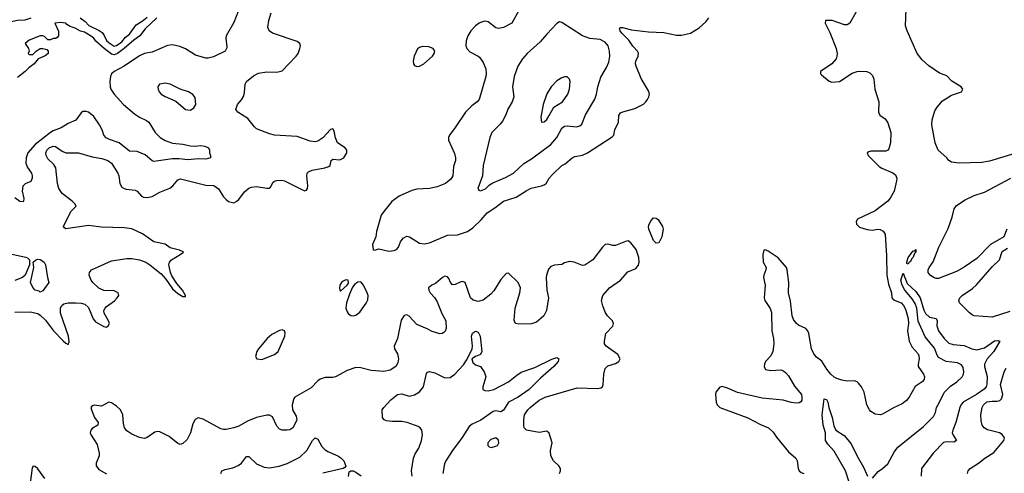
# Model space of a CAD drawing. Header units: inches. Extents: x 1449094 to 1618372, y 389908 to 534307.
# Tile 100 of 256: x 1480928 to 1488666, y 450892 to 454456. Entities that reach past the tile are written whole.
import ezdxf

# ---------------------------------------------------------------- set-up
doc = ezdxf.new("R2010")
doc.units = ezdxf.units.IN
doc.header["$MEASUREMENT"] = 0
doc.layers.add('B4485', color=7, linetype='Continuous')

msp = doc.modelspace()

# ---------------------------------------------------------------- linework, layer by layer
at = {"layer": 'B4485', "color": 5}
for points, elevation in [([(1488750, 453405.2), (1488550, 453345.2), (1488490, 453334.3), (1488310.8, 453329.2), (1488250, 453337.6), (1488230.2, 453350.2), (1488214.9, 453370), (1488147.2, 453430), (1488121.9, 453490), (1488096.8, 453630), (1488099.3, 453670), (1488121.1, 453738.9), (1488138, 453770), (1488181.1, 453818.9), (1488250, 453862.7), (1488330, 453889.6), (1488339.1, 453910), (1488326, 453930), (1488252.5, 453972.5), (1488214, 454014), (1488156.7, 454036.7), (1488073.6, 454093.6), (1488020.6, 454140.6), (1487981.1, 454190), (1487901.6, 454370), (1487888.9, 454408.9), (1487897, 454610)], 580), ([(1480000, 453827.4), (1480027.4, 453852.6), (1480070, 453933.2), (1480110, 453982.2), (1480170, 454041.3), (1480213.9, 454066.1), (1480238, 454090), (1480301.8, 454138.2), (1480410, 454275.2), (1480458.2, 454310), (1480604.8, 454375.2), (1480690, 454422.7), (1480749, 454431), (1480790, 454444), (1480850, 454440.9), (1480910, 454453.5), (1480970, 454455), (1481018, 454470)], 540), ([(1482646.7, 454530), (1482610, 454433.2), (1482550.7, 454330), (1482548.2, 454310), (1482555.6, 454244.4), (1482554.4, 454230), (1482543, 454210), (1482450, 454163.5), (1482410, 454153.7), (1482390, 454154), (1482310, 454178), (1482230, 454227.8), (1482185.3, 454245.3), (1482130, 454257.6), (1482090, 454254), (1481970, 454202), (1481910, 454189.7), (1481870, 454172.1), (1481747.9, 454092.1), (1481670.6, 454050), (1481650.5, 454030), (1481642, 454010), (1481635.5, 453970), (1481638.4, 453930), (1481644.9, 453910), (1481670.4, 453870), (1481744.6, 453790), (1481830, 453717.3), (1481869.5, 453689.5), (1481924.1, 453664.1), (1481944.2, 453650), (1481993.4, 453570), (1482031.2, 453531.2), (1482070, 453506.4), (1482130, 453485.5), (1482210, 453478.6), (1482270, 453464), (1482310, 453463.2), (1482350, 453468.7), (1482382.4, 453462.4), (1482410.8, 453450), (1482421, 453430), (1482418.8, 453410), (1482427.3, 453390), (1482426.8, 453370), (1482390, 453361), (1482330, 453363.2), (1482250, 453355.7), (1482182.2, 453362.2), (1482130, 453361.9), (1481982.7, 453342.7), (1481970, 453347.6), (1481914.8, 453394.8), (1481850, 453420.4), (1481790, 453423.9), (1481710, 453489.9), (1481634.6, 453514.6), (1481608, 453527.9), (1481589.9, 453549.9), (1481577.2, 453590), (1481555.5, 453630), (1481510, 453696.1), (1481470, 453729), (1481450, 453735.7), (1481425.4, 453734.6), (1481410, 453724.5), (1481370, 453667.8), (1481310, 453641.1), (1481253.6, 453606.4), (1481190, 453583.4), (1481170, 453570.5), (1481050, 453476.7), (1480992.3, 453410), (1480978.5, 453370), (1480977.1, 453330), (1480990, 453295.3), (1481019.7, 453250), (1481025.6, 453230), (1481025.4, 453210), (1481014.5, 453185.5), (1480970, 453167.8), (1480951.6, 453148.4), (1480947.8, 453107.8), (1480960.3, 453050), (1480959.1, 453030), (1480954.6, 453025.4), (1480930, 453028.3), (1480890, 453057.2)], 560), ([(1480890, 452156.8), (1481010, 452161.1), (1481070, 452147.2), (1481090, 452135.3), (1481130, 452094.8), (1481192.5, 452012.5), (1481270, 451932), (1481290, 451914), (1481310, 451905.1), (1481315.9, 451924.1), (1481310.8, 451970), (1481247.5, 452150), (1481249.3, 452190.7), (1481259.5, 452210), (1481275.6, 452224.4), (1481308.1, 452231.9), (1481370, 452232.2), (1481410, 452229.8), (1481440.5, 452220.5), (1481470, 452193.7), (1481504.9, 452104.9), (1481522.6, 452082.6), (1481590, 452045.3), (1481610, 452040.5), (1481623.8, 452050), (1481632.6, 452070), (1481626.5, 452090), (1481591.3, 452150), (1481589.3, 452170), (1481598.5, 452190), (1481610, 452202.2), (1481671.8, 452248.2), (1481694, 452270), (1481706.3, 452290), (1481703.1, 452310), (1481670, 452325.2), (1481590, 452327.9), (1481550, 452345.8), (1481502.8, 452390), (1481488.9, 452410), (1481473.7, 452450), (1481476.4, 452470), (1481493.4, 452490), (1481650, 452561.4), (1481770, 452579.8), (1481810, 452579.5), (1481870, 452568.7), (1481920.4, 452550), (1481951.9, 452530), (1482039, 452459), (1482076.7, 452416.7), (1482130, 452342), (1482170, 452304.7), (1482210, 452280.7), (1482230, 452282), (1482232.2, 452290), (1482208.7, 452330), (1482163.4, 452383.3), (1482124.1, 452444.1), (1482114, 452470), (1482101.2, 452530), (1482104.4, 452550), (1482121.7, 452570), (1482190.4, 452610), (1482214.8, 452630), (1482212.3, 452632.3), (1482184.4, 452644.4), (1482110, 452662.8), (1482070, 452691.3), (1481981.6, 452710), (1481892.4, 452772.4), (1481810, 452813.4), (1481750, 452820.7), (1481570, 452825), (1481470, 452839.6), (1481291.6, 452811.6), (1481279.6, 452819.6), (1481272, 452830), (1481330.5, 452950), (1481372.2, 452990), (1481361.3, 453010), (1481340.3, 453030), (1481262.3, 453090), (1481235.6, 453130), (1481224, 453170), (1481212, 453292), (1481197.4, 453317.4), (1481150, 453363.7), (1481136, 453390), (1481133.1, 453410), (1481140.3, 453430), (1481160.3, 453450), (1481190, 453461.8), (1481210, 453459.8), (1481262.3, 453422.3), (1481290, 453410.8), (1481389.8, 453409.8), (1481498.2, 453378.2), (1481573.7, 453366.3), (1481620.7, 453350), (1481649, 453329), (1481699.8, 453250), (1481706.8, 453230), (1481714.8, 453170), (1481730, 453141.3), (1481749, 453129), (1481764.9, 453124.9), (1481836.8, 453116.8), (1481850, 453109.6), (1481885.6, 453070), (1481902.3, 453062.3), (1481930, 453059.3), (1481970, 453067.8), (1482030, 453100.4), (1482108.6, 453131.4), (1482131.6, 453150), (1482170, 453198.3), (1482192.9, 453207.1), (1482390, 453156), (1482453.7, 453153.7), (1482490, 453127.3), (1482530, 453064.5), (1482550, 453042.9), (1482570, 453027.6), (1482610, 453017.6), (1482630, 453027.3), (1482650, 453044.5), (1482695.8, 453104.2), (1482730, 453132.4), (1482750, 453140.4), (1482790, 453146.2), (1482870, 453131.2), (1482888.5, 453131.5), (1482899, 453141), (1482920.7, 453179.3), (1482931.5, 453188.5), (1482950, 453193.5), (1482985.8, 453194.2), (1483010, 453188.8), (1483150, 453119.7), (1483170, 453111.8), (1483183, 453117), (1483190.3, 453129.7), (1483191.7, 453150), (1483183.7, 453230), (1483188.4, 453250), (1483198, 453262), (1483225.8, 453274.2), (1483326.6, 453293.4), (1483356.3, 453303.7), (1483368.6, 453311.4), (1483375.5, 453350), (1483390, 453361.6), (1483445.1, 453354.9), (1483476.4, 453370), (1483498, 453410), (1483499.1, 453430), (1483484.9, 453450), (1483426.4, 453490), (1483409, 453529), (1483399.9, 453579.9), (1483390, 453598.8), (1483370, 453593), (1483310, 453528.7), (1483270, 453502.4), (1483250, 453495.3), (1483210, 453502), (1483110, 453538.8), (1482930, 453550.2), (1482890, 453559.6), (1482790, 453599.5), (1482773.3, 453613.3), (1482719.9, 453679.9), (1482642, 453730), (1482626, 453750), (1482638.8, 453790), (1482670, 453826), (1482690, 453859), (1482696, 453884), (1482699.6, 453950), (1482710, 453971.6), (1482764.4, 454015.6), (1482804.7, 454035.3), (1482870, 454047.3), (1482950, 454043.8), (1482990, 454055.1), (1483100.3, 454170), (1483115.3, 454190), (1483130.4, 454230), (1483134.9, 454250), (1483130.5, 454270), (1483110, 454285.5), (1482914.8, 454350), (1482889, 454369), (1482878.7, 454398.7), (1482885.2, 454450), (1482903.2, 454510)], 580), ([(1482005.1, 454470), (1481914.6, 454385.4), (1481872.3, 454330), (1481824.3, 454295.8), (1481750, 454228.8), (1481696.5, 454190), (1481670, 454180.4), (1481650, 454184.3), (1481591.8, 454230), (1481527.3, 454287.3), (1481510, 454311.1), (1481484.5, 454330), (1481437.2, 454357.3), (1481406.5, 454366.5), (1481365.2, 454390), (1481323.9, 454403.9), (1481299.6, 454419.6), (1481291.8, 454430), (1481250, 454435.3), (1481204.7, 454430), (1481232.7, 454367.3), (1481234, 454330), (1481223.6, 454316.4), (1481211.6, 454308.4), (1481190, 454308), (1481170, 454298), (1481150, 454298), (1481123.1, 454323.1), (1481109, 454329), (1481090, 454329.2), (1481003.4, 454296.6), (1480972, 454270), (1480998, 454230), (1481002, 454210), (1480994, 454190), (1481002, 454182), (1481030, 454182), (1481058, 454210), (1481090, 454231), (1481110.9, 454230.9), (1481141, 454221), (1481152, 454210), (1481152, 454190), (1481127.5, 454172.5), (1481072.2, 454147.8), (1481042, 454110), (1481001.1, 454078.9), (1480971.5, 454048.5), (1480910, 454002.9)], 540), ([(1481404, 454470), (1481441.8, 454441.8), (1481470.7, 454410), (1481552.6, 454372.6), (1481576.4, 454356.4), (1481592.7, 454332.7), (1481610, 454292.7), (1481630, 454274), (1481670, 454247.4), (1481690, 454252.7), (1481730, 454283.1), (1481760.7, 454319.3), (1481790, 454342.6), (1481843.3, 454416.7), (1481890, 454443.7), (1481930, 454477.1)], 540), ([(1484850, 454529.2), (1484796.3, 454430), (1484730, 454395.1), (1484690, 454387.3), (1484670, 454392), (1484610, 454439.1), (1484590, 454444.2), (1484570, 454443.1), (1484538.4, 454430), (1484510, 454408.4), (1484474.3, 454370), (1484450.3, 454330), (1484436.4, 454290), (1484435.5, 454250), (1484442, 454230), (1484464.4, 454204.4), (1484530, 454170.5), (1484540.7, 454160.7), (1484570, 454118.8), (1484592, 454070), (1484594.7, 454034.7), (1484590.3, 454010), (1484539.5, 453830), (1484523, 453810), (1484480.8, 453779.2), (1484431.8, 453730), (1484350.9, 453609.1), (1484304.6, 453550), (1484298, 453530), (1484297.6, 453510), (1484344.8, 453404.8), (1484354, 453370), (1484352, 453350), (1484336.9, 453303.1), (1484331.1, 453230), (1484316.3, 453203.7), (1484274.6, 453170), (1484210, 453142.9), (1484149.7, 453129.7), (1484050, 453125.1), (1484010, 453112.8), (1483910, 453069.8), (1483852.8, 453027.2), (1483789.2, 452950), (1483770, 452919.7), (1483732.3, 452792.3), (1483726.7, 452750), (1483700.7, 452690), (1483706, 452650), (1483710, 452646), (1483727.1, 452647.1), (1483750, 452655.5), (1483830, 452636.4), (1483870, 452641.3), (1483890, 452650.4), (1483904.7, 452670), (1483920.3, 452710), (1483940.8, 452739.2), (1483970, 452754.6), (1483991.1, 452751.1), (1484070, 452699.8), (1484110, 452693.8), (1484150, 452703.9), (1484290, 452763.8), (1484370, 452764.7), (1484448.2, 452791.8), (1484490, 452821.7), (1484555.4, 452884.6), (1484602, 452938), (1484662.5, 452977.5), (1484729.7, 453030), (1484830, 453061.7), (1484908.3, 453111.7), (1484948.5, 453131.5), (1485029.5, 453150), (1485050, 453159.7), (1485065.1, 453170), (1485088.7, 453210), (1485117.5, 453242.5), (1485189.5, 453310), (1485215.6, 453324.4), (1485270, 453370.4), (1485290, 453382.3), (1485350, 453392.6), (1485389.3, 453410.7), (1485584.1, 453535.9), (1485597.6, 453550), (1485604.4, 453590), (1485634.3, 453650), (1485635.9, 453704.1), (1485650, 453724), (1485667.2, 453732.7), (1485762.2, 453757.7), (1485830, 453793), (1485849.4, 453810), (1485862.9, 453830), (1485873.3, 453850), (1485876.9, 453870), (1485870, 453897.2), (1485813.4, 453993.4), (1485771.7, 454090), (1485767, 454110), (1485769.8, 454130), (1485789.8, 454170), (1485792.3, 454192.3), (1485783.9, 454210), (1485748, 454248), (1485714.3, 454294.3), (1485661.5, 454350), (1485647.7, 454370), (1485642, 454390), (1485650, 454395.3), (1485665.6, 454394.4), (1485736.9, 454376.9), (1485870, 454361.6), (1485990, 454355.5), (1486090, 454336.1), (1486130, 454333.8), (1486199.3, 454350), (1486267.5, 454392.5), (1486320.7, 454439.3), (1486343.6, 454470)], 620), ([(1487500.8, 454519.2), (1487451.6, 454428.4), (1487430, 454417.3), (1487410, 454416.3), (1487312, 454450), (1487262, 454450), (1487259.5, 454430), (1487296.1, 454356.1), (1487343.6, 454230), (1487351.3, 454191.3), (1487349.6, 454170), (1487344.7, 454150), (1487311.7, 454108.3), (1487222.7, 454050), (1487222.7, 454030), (1487230, 454022.7), (1487290, 453973.2), (1487310, 453966), (1487370, 453972), (1487470, 454035.3), (1487509.5, 454050.5), (1487527.5, 454052.5), (1487585.2, 454050), (1487610, 454038.6), (1487630, 454017.2), (1487641.4, 453990), (1487649.9, 453909.9), (1487680.6, 453810), (1487677.6, 453730), (1487687.3, 453707.3), (1487730, 453676.9), (1487750, 453647), (1487773.3, 453570), (1487770.5, 453489.5), (1487757.7, 453442.3), (1487750, 453430.4), (1487736.3, 453423.7), (1487617.6, 453422.4), (1487601.3, 453418.7), (1487589.2, 453410), (1487597, 453390), (1487613.3, 453370), (1487683.4, 453303.4), (1487703.6, 453290), (1487790, 453251.9), (1487810, 453236.1), (1487821, 453210), (1487820.2, 453190), (1487800.3, 453110), (1487770, 453053.4), (1487750, 453030.4), (1487650, 452955.6), (1487512.7, 452890), (1487502.9, 452870), (1487505.1, 452850), (1487527.2, 452827.2), (1487588.2, 452808.2), (1487630, 452801.6), (1487670, 452809), (1487690, 452807.4), (1487714.2, 452794.2), (1487730.6, 452770.6), (1487740.8, 452600.8), (1487742.8, 452450), (1487756.7, 452376.7), (1487778.3, 452310), (1487783.1, 452270), (1487796, 452256), (1487854.4, 452230), (1487873.3, 452210), (1487890, 452182.6), (1487910.9, 452109.1), (1487912.8, 452070), (1487905.3, 452010), (1487918.7, 451930), (1487941.9, 451881.9), (1487988.3, 451830), (1487994.9, 451814.9), (1487996.4, 451790), (1487988.3, 451750), (1487989.7, 451730), (1488032, 451670), (1488038, 451650), (1488037.2, 451630), (1488021.2, 451610), (1487965.6, 451574.4), (1487919.6, 451490), (1487896.6, 451463.4), (1487862.6, 451437.4), (1487794.5, 451405.5), (1487710, 451356.3), (1487690, 451350.6), (1487650, 451356.3), (1487617.3, 451377.3), (1487605.5, 451390), (1487586.4, 451430), (1487564.9, 451530), (1487544.4, 451570), (1487520.9, 451600.9), (1487510, 451610.4), (1487490, 451617), (1487430, 451616), (1487390, 451622.6), (1487350, 451636), (1487328.3, 451648.3), (1487303.1, 451670), (1487270.4, 451710), (1487231.7, 451771.7), (1487190, 451805.5), (1487170.5, 451830), (1487150.4, 451870), (1487130.6, 451990), (1487122.8, 452010), (1487106, 452030), (1487050, 452056.4), (1487030, 452072.7), (1487010, 452099.1), (1486998, 452130), (1486985.3, 452245.3), (1486971.2, 452310), (1486973.8, 452390), (1486960.3, 452490), (1486953.7, 452510), (1486890, 452584), (1486810, 452636.3), (1486790, 452646.8), (1486775.3, 452644.7), (1486767.6, 452612.4), (1486769.8, 452550), (1486793.3, 452510), (1486792.8, 452490), (1486776, 452450), (1486774.2, 452430), (1486786.4, 452370), (1486779.7, 452270), (1486783, 452250), (1486825.6, 452185.6), (1486835.6, 452155.5), (1486839.5, 452010), (1486851.3, 451950), (1486853.8, 451910), (1486847.4, 451850), (1486830, 451814.9), (1486789.6, 451770), (1486780.7, 451750), (1486778, 451730), (1486790, 451707), (1486830, 451700.5), (1486910, 451704.2), (1486930, 451697.6), (1486950, 451680.7), (1486970, 451657), (1487017, 451577), (1487071.6, 451510), (1487076.2, 451490), (1487073.6, 451466.4), (1487066.6, 451453.4), (1487054.8, 451445.2), (1487030, 451442), (1486992, 451448), (1486927.1, 451467.1), (1486762.6, 451482.6), (1486570, 451526.3), (1486490, 451561.3), (1486450, 451573.4), (1486430, 451567.3), (1486398.4, 451530), (1486395.8, 451510), (1486402.4, 451450), (1486410, 451429.3), (1486430, 451407.8), (1486650, 451326.6), (1486750, 451275.8), (1486812.3, 451250), (1486850, 451214.5), (1486875.8, 451175.8), (1486970, 451059.5), (1487026.6, 451010), (1487037, 450990), (1487045.1, 450930), (1487055.1, 450910), (1487070, 450898.4), (1487090, 450891.3)], 580), ([(1488686, 452810), (1488662, 452750), (1488558.7, 452690), (1488450, 452580.7), (1488350, 452510.3), (1488290, 452477.4), (1488150, 452422), (1488130, 452422), (1488110, 452430.7), (1488082.8, 452450), (1488068, 452470), (1488068, 452490), (1488076.3, 452510), (1488105.9, 452554.2), (1488151.4, 452670), (1488224.5, 452815.5), (1488255.8, 452904.2), (1488272.2, 452970), (1488290, 452996.4), (1488359, 453041), (1488430, 453074.5), (1488510, 453099.9), (1488718, 453210)], 580), ([(1485170.6, 450890), (1485179.1, 450910), (1485179.1, 450930), (1485165.5, 450950), (1485122.3, 450990), (1485102, 451030), (1485100.3, 451070), (1485112.3, 451130), (1485090, 451206.4), (1485070, 451221.5), (1485010, 451212.4), (1484910, 451230.5), (1484892.7, 451250), (1484889, 451269), (1484889.1, 451310.9), (1484896.5, 451350), (1484920.3, 451390), (1484939, 451410), (1485010, 451466.3), (1485057.1, 451490), (1485310, 451563.5), (1485470, 451558.5), (1485496.5, 451563.5), (1485507.7, 451572.3), (1485513.4, 451586.6), (1485518.3, 451670), (1485530, 451715.6), (1485550, 451736.8), (1485610, 451753.6), (1485638, 451770), (1485646.2, 451790), (1485630, 451824.4), (1485536.4, 451890), (1485524.6, 451910), (1485524, 451930), (1485534.6, 451990), (1485590, 452048), (1485594.2, 452070), (1485586.7, 452090), (1485548.9, 452130), (1485530, 452157.1), (1485510, 452208), (1485500.8, 452250), (1485509.8, 452290.2), (1485564.1, 452350), (1485650.2, 452410), (1485706.2, 452473.8), (1485770, 452501.6), (1485792.1, 452527.9), (1485796.3, 452550), (1485792.9, 452587.1), (1485772.8, 452650), (1485730, 452703.2), (1485710, 452717.3), (1485690, 452714), (1485610, 452682), (1485590, 452681.1), (1485550, 452692), (1485530, 452690.4), (1485507.3, 452670), (1485431.8, 452570), (1485370, 452528), (1485350, 452523.8), (1485284.7, 452550), (1485250, 452556.4), (1485210, 452545.5), (1485188.1, 452531.9), (1485130, 452526.7), (1485103.1, 452516.9), (1485085.1, 452494.9), (1485068, 452450), (1485065.1, 452430), (1485071.5, 452331.5), (1485083.7, 452270), (1485069.3, 452170), (1485046.6, 452130), (1485026.6, 452110), (1484990, 452080.4), (1484950, 452065.3), (1484850, 452062.8), (1484827.9, 452067.9), (1484818.8, 452078.8), (1484814.8, 452094.8), (1484822.6, 452190), (1484859.6, 452310), (1484863.7, 452350), (1484846.4, 452390), (1484770, 452465.5), (1484750, 452461.6), (1484730, 452439.5), (1484710, 452414.9), (1484654.2, 452325.8), (1484630, 452298.2), (1484570, 452251.3), (1484530, 452242.9), (1484491, 452251), (1484470.2, 452270.1), (1484430, 452391.7), (1484410, 452398), (1484395.1, 452395.1), (1484350, 452375.8), (1484330, 452372), (1484314.6, 452390), (1484301.2, 452421.2), (1484290, 452435.3), (1484270, 452440.3), (1484250, 452431.6), (1484195.9, 452384.1), (1484167.3, 452370), (1484141.3, 452350), (1484142.6, 452330), (1484154, 452310), (1484190, 452271.2), (1484210, 452238.7), (1484246.3, 452146.3), (1484276.9, 452090), (1484279.6, 452030), (1484271.5, 452008.5), (1484262, 451998), (1484249.5, 451990.5), (1484230, 451988.4), (1484170, 452006), (1484130, 452028.2), (1484050, 452061.6), (1483990, 452127.2), (1483970, 452135.8), (1483950, 452130.5), (1483926, 452094), (1483897.4, 451950), (1483870.7, 451890), (1483873.8, 451870), (1483896.5, 451830), (1483906.2, 451790), (1483900.6, 451759.4), (1483883, 451730), (1483838.3, 451701.7), (1483790, 451692.4), (1483690, 451698.6), (1483610, 451721.5), (1483570, 451722.6), (1483500.7, 451699.3), (1483410, 451650.6), (1483390, 451645.5), (1483330, 451643.8), (1483288.5, 451631.6), (1483270, 451619.3), (1483217.9, 451562.1), (1483090, 451490.3), (1483081.8, 451478.2), (1483069.7, 451430), (1483071.2, 451391.2), (1483101.4, 451341.4), (1483106, 451310), (1483074, 451250), (1483050, 451234.2), (1483030, 451230.2), (1482991.8, 451231.8), (1482970, 451239.3), (1482950, 451260.7), (1482914.3, 451334.3), (1482890, 451348), (1482870, 451348.2), (1482790, 451328.9), (1482719.6, 451300.4), (1482650, 451262.3), (1482610, 451247.9), (1482550, 451234.6), (1482530, 451234.9), (1482510, 451241.7), (1482370, 451316.9), (1482330, 451327.2), (1482306.2, 451313.8), (1482290, 451279.1), (1482269.8, 451210), (1482242.9, 451157.1), (1482210, 451124.9), (1482190, 451117.3), (1482170, 451126.8), (1482101.8, 451181.8), (1482030, 451218.4), (1482010, 451220.4), (1481990, 451214.9), (1481930, 451173), (1481910, 451165.5), (1481870, 451172.7), (1481810, 451198), (1481770, 451225.3), (1481753, 451250), (1481743.7, 451283.7), (1481738.5, 451350), (1481720.9, 451390), (1481690, 451419), (1481650, 451444.6), (1481629.8, 451450.2), (1481570, 451419), (1481512.8, 451427.2), (1481497.4, 451422.6), (1481486.9, 451410), (1481491.1, 451390), (1481516, 451330), (1481543.6, 451290), (1481542, 451270), (1481497.2, 451242.8), (1481486, 451230), (1481482.4, 451210), (1481489.6, 451190), (1481537.5, 451117.5), (1481553.3, 451050), (1481553.6, 451030), (1481528.7, 450971.3), (1481528.4, 450950), (1481550, 450921.7), (1481610, 450887.6)], 580), ([(1480806.7, 452626.7), (1480977.1, 452590), (1480990, 452585), (1481005.6, 452570), (1481005.9, 452530), (1480970.8, 452449.2), (1480950, 452430.7), (1480890, 452407.2)], 560), ([(1488710, 452162.8), (1488570, 452119.5), (1488430.4, 452130.4), (1488415.6, 452135.6), (1488391.8, 452151.8), (1488313.4, 452230), (1488308.8, 452250), (1488317.1, 452270), (1488335.5, 452290), (1488415.3, 452344.7), (1488447, 452373), (1488570, 452515.1), (1488627.4, 452570), (1488650, 452634), (1488690, 452661.2)], 580), ([(1487630, 450854.4), (1487675.4, 450904.6), (1487710, 450929.1), (1487750, 450967.2), (1487801.7, 451058.3), (1487830, 451095.8), (1488030, 451260.2), (1488110, 451337.3), (1488126, 451370), (1488133.2, 451410), (1488155.3, 451444.7), (1488193.9, 451526.1), (1488242.5, 451577.5), (1488292.2, 451610), (1488335, 451650), (1488345.6, 451670), (1488349.3, 451690), (1488343.2, 451723.2), (1488330, 451744.1), (1488298.9, 451758.9), (1488210, 451769.5), (1488150, 451802.7), (1488138.8, 451818.8), (1488116.3, 451876.3), (1488045.3, 451965.3), (1487990, 452088.3), (1487978.4, 452190), (1487965.9, 452225.9), (1487943.3, 452263.3), (1487884.5, 452330), (1487863.7, 452370), (1487853.6, 452410), (1487870, 452464.7), (1487903.2, 452383.2), (1487970, 452321.3), (1488005.8, 452270), (1488034.1, 452174.1), (1488046.6, 452146.6), (1488079.1, 452119.1), (1488130, 452108.2), (1488139.1, 452090), (1488136.8, 452050), (1488149.3, 452010), (1488192.7, 451950), (1488230, 451915.3), (1488263.8, 451903.8), (1488350, 451895.3), (1488410, 451868.8), (1488450, 451861.8), (1488510, 451877.4), (1488590, 451931.9), (1488616.5, 451936.5), (1488630.3, 451930.3), (1488583.8, 451850), (1488531.4, 451790), (1488510.7, 451750), (1488510.7, 451730), (1488531.8, 451651.7), (1488529, 451591), (1488523.1, 451570), (1488507.8, 451552.2), (1488448.2, 451510), (1488341.8, 451450), (1488326.7, 451433.3), (1488315.4, 451410), (1488285.8, 451290), (1488261.3, 451230), (1488257.5, 451210), (1488264.4, 451190), (1488290.2, 451149.8), (1488270, 451137.4), (1488210, 451139.9), (1488187.6, 451132.4), (1488110, 451053.4), (1488015.5, 450930), (1488011.5, 450870)], 560), ([(1484012.2, 450870), (1484007.8, 450910), (1484024.2, 451010), (1484036.4, 451043.6), (1484063.9, 451090), (1484086.4, 451150), (1484092.7, 451192.7), (1484089.5, 451230), (1484076, 451250), (1484060.1, 451260.1), (1483972, 451292), (1483930, 451298.4), (1483858, 451298), (1483810, 451305.2), (1483792.5, 451312.5), (1483779.3, 451330), (1483777.2, 451390), (1483789.2, 451410), (1483844.5, 451470), (1483897.2, 451510), (1483930, 451514.9), (1483990, 451498.7), (1484030, 451508.9), (1484070, 451531.8), (1484101, 451570), (1484125.3, 451674.7), (1484132.5, 451687.5), (1484150, 451690.5), (1484190, 451680.5), (1484270, 451640.7), (1484310, 451643.5), (1484348.7, 451670), (1484415.9, 451744.1), (1484440.2, 451779.8), (1484474.2, 451845.8), (1484484.9, 451870), (1484487.2, 451890), (1484478.7, 451970), (1484487, 451993), (1484510, 452008.5), (1484530, 452000.4), (1484546, 451970), (1484559.6, 451850), (1484550, 451824.5), (1484509.2, 451810.8), (1484481.7, 451790), (1484490, 451762.4), (1484510, 451744.9), (1484550, 451730.8), (1484578.8, 451690), (1484590.8, 451650), (1484568, 451570), (1484567.7, 451550), (1484582.8, 451542.8), (1484610, 451540.3), (1484654.5, 451550), (1484769.5, 451610), (1484836.1, 451663.9), (1484870, 451685.5), (1484976.8, 451723.2), (1485110, 451787.3), (1485150, 451801), (1485164.7, 451790), (1485161, 451770), (1485126.8, 451730), (1485022, 451638), (1484932, 451550), (1484845.2, 451490), (1484769.2, 451450.8), (1484730, 451386.9), (1484710, 451375.8), (1484670, 451382.4), (1484650, 451377.9), (1484551.2, 451308.8), (1484483.1, 451276.9), (1484459.7, 451260.3), (1484406.7, 451173.3), (1484330, 451071.1), (1484276.9, 450990), (1484266.3, 450966.3), (1484252.2, 450890)], 560), ([(1488377.1, 450890), (1488382, 450910), (1488397.3, 450930), (1488463, 450970), (1488512.4, 451010), (1488585, 451055), (1488663.1, 451150), (1488666.7, 451170), (1488650, 451197), (1488629.1, 451209.1), (1488533.3, 451233.3), (1488508.4, 451250), (1488492.2, 451270), (1488483, 451303), (1488482.4, 451350), (1488491.4, 451410), (1488501.5, 451430), (1488530, 451452.2), (1488570, 451458.6), (1488610, 451458.4), (1488630, 451464.7), (1488643.4, 451476.6), (1488655.5, 451510), (1488637.2, 451590), (1488666, 451690), (1488681.1, 451718.9)], 580), ([(1487445.4, 450830), (1487418.9, 450910), (1487330, 451064.5), (1487279.4, 451119.4), (1487261.1, 451150), (1487260.7, 451210), (1487243.7, 451270), (1487234, 451350), (1487250, 451476), (1487270, 451471.8), (1487279.1, 451450), (1487285.8, 451410), (1487314, 451330), (1487325.7, 451265.7), (1487341.7, 451230), (1487408.9, 451188.9), (1487462.3, 451122.3), (1487510, 451025.3), (1487559.4, 450939.4), (1487590, 450868.5)], 560), ([(1482509.6, 450890), (1482516, 450910), (1482539.4, 450920.6), (1482604.4, 450935.6), (1482645.9, 450954.1), (1482669.9, 450970.1), (1482710, 451022.4), (1482730, 451024.4), (1482790, 450964.9), (1482850, 450939.5), (1482890, 450933.7), (1482966.4, 450946.4), (1483030, 450969.1), (1483130, 451019.6), (1483184.7, 451070), (1483230, 451150.5), (1483249.5, 451170), (1483270, 451159.1), (1483302.9, 451102.9), (1483330, 451076.4), (1483350, 451061.6), (1483428.5, 451028.5), (1483453, 451013), (1483476, 450990), (1483491.6, 450948.4), (1483483.6, 450936.4), (1483471.1, 450928.9), (1483310, 450891.5)], 560), ([(1481126.5, 450850), (1481070, 450926.4), (1481050, 450946), (1481032.7, 450947.3), (1481025.7, 450934.3), (1481010, 450814)], 580), ([(1483512.9, 450867.1), (1483516.4, 450903.6), (1483530, 450912), (1483548.7, 450911.3), (1483570, 450900.5), (1483611.3, 450871.3)], 560)]:
    msp.add_lwpolyline(points, dxfattribs=dict(at, elevation=elevation))
for points, elevation in [([(1485170, 454439.3), (1485150, 454426), (1485070, 454343.6), (1485018.8, 454281.2), (1484916.5, 454190), (1484878.9, 454150), (1484843.1, 454090), (1484814.6, 454010), (1484802, 453930), (1484810.2, 453850), (1484799.6, 453810), (1484765.6, 453754.4), (1484749.2, 453710), (1484722.3, 453657.7), (1484705.3, 453634.7), (1484638.7, 453570), (1484622.3, 453530), (1484571.6, 453310), (1484564.2, 453230), (1484527.7, 453130), (1484536, 453116), (1484550, 453111), (1484590, 453128), (1484621, 453159), (1484645.5, 453174.5), (1484745, 453215), (1484809.2, 453250.8), (1484890, 453325.5), (1484950, 453363), (1485103.4, 453476.6), (1485149.8, 453530), (1485190, 453603.6), (1485210, 453619.1), (1485230, 453623.6), (1485304.8, 453615.2), (1485330, 453623.1), (1485344.9, 453635.1), (1485375.1, 453710), (1485448.3, 453831.7), (1485461.8, 453870), (1485471.7, 453930), (1485494.1, 454005.9), (1485539.8, 454080.2), (1485556.8, 454123.2), (1485565.1, 454170), (1485564.4, 454210), (1485552.8, 454250), (1485530, 454280.7), (1485490, 454302), (1485410, 454308.5), (1485350, 454329.8), (1485190, 454435.1)], 640), ([(1484094.7, 454245.3), (1484070, 454238.7), (1484053.3, 454226.7), (1484029.1, 454170.9), (1484021.3, 454130), (1484023, 454110), (1484030, 454096), (1484050, 454088.4), (1484070, 454092.4), (1484103.7, 454110), (1484172, 454170), (1484184.5, 454190), (1484189.4, 454210), (1484177.2, 454230), (1484143, 454243)], 620), ([(1485210, 454007.3), (1485190, 454000.5), (1485150, 453975.8), (1485105.7, 453930), (1485070, 453875.1), (1485041.3, 453790), (1485023.8, 453690), (1485030, 453652), (1485050, 453654), (1485070, 453673), (1485090, 453702.4), (1485125, 453770), (1485194.3, 453810), (1485235.1, 453870), (1485249.6, 453910), (1485253.6, 453970), (1485249.3, 453990), (1485230, 454006.6)], 660), ([(1482070, 453958.3), (1482026.8, 453950), (1482014, 453930), (1482015.5, 453910), (1482023.8, 453890), (1482040.5, 453870), (1482070, 453852), (1482155.1, 453815.1), (1482230, 453751), (1482270, 453744.7), (1482297.5, 453762.5), (1482312.7, 453790), (1482306.3, 453846.3), (1482289.6, 453869.6), (1482254, 453890), (1482190, 453911.6), (1482110, 453951)], 580), ([(1485930, 452698.9), (1485910, 452722.2), (1485871.2, 452810), (1485869.8, 452830.2), (1485876.2, 452850), (1485890, 452877.3), (1485910, 452898.8), (1485930, 452896), (1485946.4, 452886.4), (1485981, 452830), (1485986, 452810), (1485974, 452750), (1485950, 452701.6)], 580), ([(1487910, 452535.1), (1487901.3, 452541.3), (1487899.6, 452550), (1487910, 452587.3), (1487950, 452639.1), (1487962, 452638), (1487970, 452651), (1487970.3, 452630), (1487960.3, 452619.7), (1487950, 452589.7), (1487940.5, 452579.5), (1487930, 452555.6), (1487915.1, 452544.9)], 560), ([(1481090, 452314), (1481082, 452322), (1481050, 452331.2), (1481030, 452351.3), (1481011.9, 452390), (1481038.4, 452510), (1481033.5, 452550), (1481052.5, 452567.5), (1481066.8, 452573.2), (1481090, 452570.6), (1481110, 452559.4), (1481121.1, 452550), (1481131.5, 452530), (1481146, 452430), (1481158, 452390), (1481110, 452325.2)], 560), ([(1483490, 452412.3), (1483470, 452402.7), (1483457.3, 452390), (1483444.9, 452370), (1483442, 452350), (1483444, 452330), (1483450, 452324), (1483500.9, 452370), (1483513.3, 452386.7), (1483509.1, 452409.1)], 620), ([(1483610, 452395.1), (1483585.5, 452394.5), (1483562, 452378), (1483544.5, 452355.5), (1483519.5, 452300.5), (1483496.8, 452230), (1483492, 452190), (1483500.5, 452160.5), (1483508.7, 452148.7), (1483530, 452132.8), (1483550, 452129.3), (1483570, 452135.2), (1483601.3, 452158.7), (1483651.8, 452228.2), (1483663.9, 452256.1), (1483665.8, 452290), (1483658.8, 452310), (1483630, 452369.6)], 620), ([(1482990, 452019.3), (1482970, 452014.5), (1482910, 451983.5), (1482872.2, 451950), (1482804.4, 451870), (1482790.5, 451850), (1482780.7, 451810), (1482790.7, 451790.7), (1482830, 451786.4), (1482930, 451825.7), (1482959.7, 451850), (1483011.6, 451970), (1483014.2, 451994.2), (1483008.7, 452010)], 620), ([(1484670, 451169), (1484630, 451156), (1484607.7, 451130), (1484606.8, 451110), (1484618.8, 451098.8), (1484635.3, 451095.3), (1484670, 451104.9), (1484682, 451110), (1484692.7, 451130), (1484692, 451152)], 580)]:
    msp.add_lwpolyline(points, close=True, dxfattribs=dict(at, elevation=elevation))

doc.saveas('drawing.dxf')
